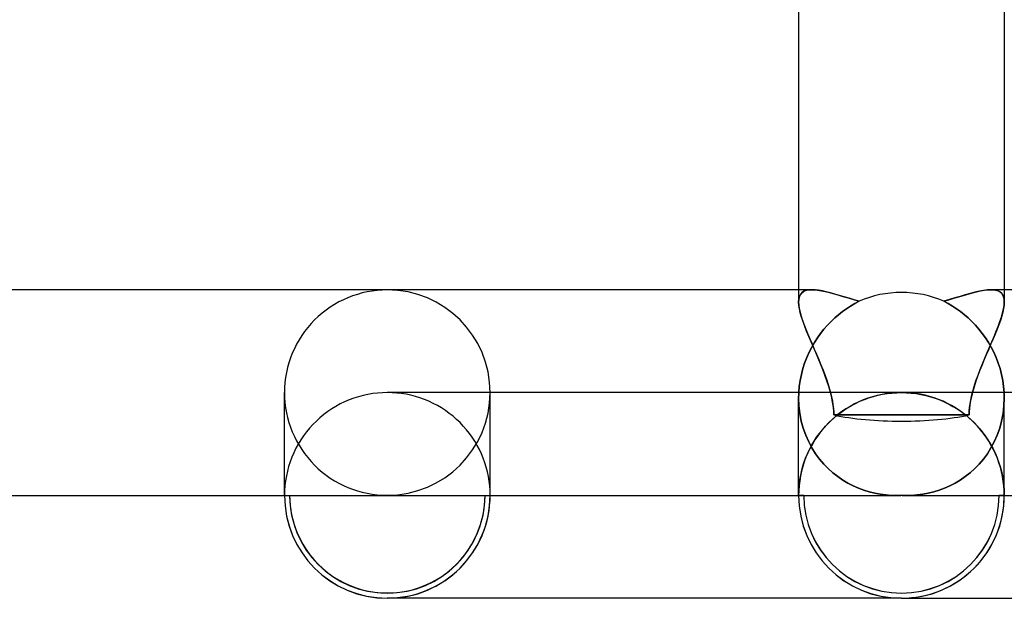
# Model space of a CAD drawing. Header units: millimetres. Extents: x -258 to 258, y -2 to 190.
# Tile 12 of 41: x -17 to 2, y -2 to 9. Entities that reach past the tile are written whole.
import ezdxf

# ---------------------------------------------------------------- set-up
doc = ezdxf.new("R2010")
doc.units = ezdxf.units.MM
doc.layers.add('HIDDEN', color=7, linetype='Continuous')
doc.layers.add('THICK', color=7, linetype='Continuous')

msp = doc.modelspace()

# ---------------------------------------------------------------- linework, layer by layer
at = {"layer": 'HIDDEN'}
for p, q in [((-2, 4), (-2, 3.76)), ((-1.984, 3.867), (-1.996, 3.817)), ((-1.995, 3.825), (-1.979, 3.88)), ((-1.963, 3.909), (-1.984, 3.867)), ((-1.979, 3.88), (-1.952, 3.925)), ((-1.935, 3.943), (-1.963, 3.909)), ((-1.952, 3.925), (-1.914, 3.959)), ((-1.898, 3.969), (-1.935, 3.943)), ((-1.914, 3.959), (-1.866, 3.982)), ((-1.853, 3.986), (-1.898, 3.969)), ((-1.866, 3.982), (-1.808, 3.996)), ((-1.801, 3.997), (-1.853, 3.986)), ((-1.808, 3.996), (-1.741, 4)), ((-1.742, 4), (-1.801, 3.997)), ((-1.741, 4), (-1.672, 3.997)), ((-1.672, 3.997), (-1.597, 3.987)), ((-1.597, 3.987), (-1.515, 3.971)), ((-1.515, 3.971), (-1.427, 3.951)), ((-1.427, 3.951), (-1.336, 3.926)), ((-1.336, 3.926), (-1.24, 3.899)), ((-1.24, 3.899), (-1.14, 3.869)), ((-1.14, 3.869), (-1.037, 3.839)), ((-1.037, 3.839), (-0.931, 3.807)), ((0.922, 3.805), (1.018, 3.833)), ((1.018, 3.833), (1.113, 3.861)), ((1.113, 3.861), (1.205, 3.889)), ((1.205, 3.889), (1.294, 3.915)), ((1.294, 3.915), (1.38, 3.938)), ((1.38, 3.938), (1.462, 3.959)), ((1.462, 3.959), (1.539, 3.976)), ((1.539, 3.976), (1.612, 3.989)), ((1.612, 3.989), (1.679, 3.997)), ((1.679, 3.997), (1.742, 4)), ((1.808, 3.996), (1.741, 4)), ((1.742, 4), (1.801, 3.997)), ((1.801, 3.997), (1.853, 3.986)), ((1.866, 3.982), (1.808, 3.996)), ((1.853, 3.986), (1.898, 3.969)), ((1.914, 3.959), (1.866, 3.982)), ((1.898, 3.969), (1.935, 3.943)), ((1.952, 3.925), (1.914, 3.959)), ((1.935, 3.943), (1.963, 3.909)), ((1.979, 3.88), (1.952, 3.925)), ((1.963, 3.909), (1.984, 3.867)), ((1.995, 3.825), (1.979, 3.88)), ((1.984, 3.867), (1.996, 3.817)), ((2, 4), (2, 3.76)), ((-2, 3.759), (-1.995, 3.825)), ((-1.996, 3.817), (-2, 3.76)), ((-2, 3.76), (-1.997, 3.699)), ((-1.996, 3.696), (-2, 3.759)), ((-1.997, 3.699), (-1.987, 3.633)), ((-1.985, 3.625), (-1.996, 3.696)), ((-0.99, 3.683), (-1.07, 3.63)), ((-0.907, 3.732), (-0.99, 3.683)), ((-0.931, 3.807), (-0.823, 3.777)), ((-0.823, 3.777), (-0.907, 3.732)), ((0.823, 3.777), (0.922, 3.805)), ((0.907, 3.732), (0.823, 3.777)), ((0.99, 3.683), (0.907, 3.732)), ((1.07, 3.63), (0.99, 3.683)), ((1.985, 3.625), (1.996, 3.696)), ((1.997, 3.699), (1.987, 3.633)), ((2, 3.759), (1.995, 3.825)), ((1.996, 3.817), (2, 3.76)), ((1.996, 3.696), (2, 3.759)), ((2, 3.76), (1.997, 3.699)), ((-1.987, 3.633), (-1.971, 3.562)), ((-1.968, 3.549), (-1.985, 3.625)), ((-1.971, 3.562), (-1.95, 3.485)), ((-1.944, 3.466), (-1.968, 3.549)), ((-1.95, 3.485), (-1.924, 3.404)), ((-1.915, 3.379), (-1.944, 3.466)), ((-1.298, 3.451), (-1.37, 3.382)), ((-1.224, 3.514), (-1.298, 3.451)), ((-1.148, 3.574), (-1.224, 3.514)), ((-1.07, 3.63), (-1.148, 3.574)), ((1.148, 3.574), (1.07, 3.63)), ((1.224, 3.514), (1.148, 3.574)), ((1.298, 3.451), (1.224, 3.514)), ((1.37, 3.382), (1.298, 3.451)), ((1.915, 3.379), (1.944, 3.466)), ((1.95, 3.485), (1.924, 3.404)), ((1.944, 3.466), (1.968, 3.549)), ((1.971, 3.562), (1.95, 3.485)), ((1.968, 3.549), (1.985, 3.625)), ((1.987, 3.633), (1.971, 3.562)), ((-1.924, 3.404), (-1.894, 3.319)), ((-1.882, 3.287), (-1.915, 3.379)), ((-1.894, 3.319), (-1.859, 3.23)), ((-1.844, 3.191), (-1.882, 3.287)), ((-1.44, 3.31), (-1.507, 3.233)), ((-1.37, 3.382), (-1.44, 3.31)), ((1.44, 3.31), (1.37, 3.382)), ((1.507, 3.233), (1.44, 3.31)), ((1.844, 3.191), (1.882, 3.287)), ((1.894, 3.319), (1.859, 3.23)), ((1.882, 3.287), (1.915, 3.379)), ((1.924, 3.404), (1.894, 3.319)), ((-1.859, 3.23), (-1.822, 3.138)), ((-1.803, 3.092), (-1.844, 3.191)), ((-1.822, 3.138), (-1.782, 3.043)), ((-1.759, 2.989), (-1.803, 3.092)), ((-1.633, 3.066), (-1.692, 2.976)), ((-1.572, 3.151), (-1.633, 3.066)), ((-1.507, 3.233), (-1.572, 3.151)), ((1.572, 3.151), (1.507, 3.233)), ((1.633, 3.066), (1.572, 3.151)), ((1.692, 2.976), (1.633, 3.066)), ((1.759, 2.989), (1.803, 3.092)), ((1.822, 3.138), (1.782, 3.043)), ((1.803, 3.092), (1.844, 3.191)), ((1.859, 3.23), (1.822, 3.138)), ((-1.746, 2.881), (-1.796, 2.783)), ((-1.782, 3.043), (-1.74, 2.946)), ((-1.714, 2.884), (-1.759, 2.989)), ((-1.692, 2.976), (-1.746, 2.881)), ((-1.74, 2.946), (-1.697, 2.847)), ((-1.667, 2.778), (-1.714, 2.884)), ((1.667, 2.778), (1.714, 2.884)), ((1.746, 2.881), (1.692, 2.976)), ((1.74, 2.946), (1.697, 2.847)), ((1.714, 2.884), (1.759, 2.989)), ((1.782, 3.043), (1.74, 2.946)), ((1.796, 2.783), (1.746, 2.881)), ((-1.796, 2.783), (-1.842, 2.68)), ((-1.697, 2.847), (-1.654, 2.746)), ((-1.621, 2.67), (-1.667, 2.778)), ((-1.654, 2.746), (-1.61, 2.644)), ((1.654, 2.746), (1.61, 2.644)), ((1.621, 2.67), (1.667, 2.778)), ((1.697, 2.847), (1.654, 2.746)), ((1.842, 2.68), (1.796, 2.783)), ((-1.883, 2.574), (-1.918, 2.465)), ((-1.842, 2.68), (-1.883, 2.574)), ((-1.575, 2.561), (-1.621, 2.67)), ((-1.61, 2.644), (-1.567, 2.541)), ((-1.531, 2.451), (-1.575, 2.561)), ((-1.567, 2.541), (-1.525, 2.436)), ((1.567, 2.541), (1.525, 2.436)), ((1.531, 2.451), (1.575, 2.561)), ((1.61, 2.644), (1.567, 2.541)), ((1.575, 2.561), (1.621, 2.67)), ((1.883, 2.574), (1.842, 2.68)), ((1.918, 2.465), (1.883, 2.574)), ((-1.947, 2.352), (-1.971, 2.236)), ((-1.918, 2.465), (-1.947, 2.352)), ((-1.489, 2.341), (-1.531, 2.451)), ((-1.525, 2.436), (-1.485, 2.33)), ((-1.449, 2.229), (-1.489, 2.341)), ((-1.485, 2.33), (-1.446, 2.221)), ((1.485, 2.33), (1.446, 2.221)), ((1.449, 2.229), (1.489, 2.341)), ((1.525, 2.436), (1.485, 2.33)), ((1.489, 2.341), (1.531, 2.451)), ((1.947, 2.352), (1.918, 2.465)), ((1.971, 2.236), (1.947, 2.352)), ((-1.987, 2.119), (-1.997, 2)), ((-1.971, 2.236), (-1.987, 2.119)), ((-1.413, 2.115), (-1.449, 2.229)), ((-1.446, 2.221), (-1.411, 2.111)), ((-1.38, 2), (-1.413, 2.115)), ((-1.411, 2.111), (-1.38, 2)), ((1.38, 2), (1.413, 2.115)), ((1.411, 2.111), (1.38, 2)), ((1.446, 2.221), (1.411, 2.111)), ((1.413, 2.115), (1.449, 2.229)), ((1.987, 2.119), (1.971, 2.236)), ((1.997, 2), (1.987, 2.119)), ((-9.907, 1.998), (-10, 2)), ((-9.815, 1.991), (-9.907, 1.998)), ((-9.723, 1.981), (-9.815, 1.991)), ((-9.632, 1.966), (-9.723, 1.981)), ((-9.542, 1.947), (-9.632, 1.966)), ((-9.453, 1.924), (-9.542, 1.947)), ((-9.365, 1.896), (-9.453, 1.924)), ((-8, 0), (-8, 2)), ((-1.999, 1.946), (-2, 1.928)), ((-2, 1.928), (-1.999, 1.946)), ((-2, 1.928), (-2, 1.91)), ((-2, 1.91), (-2, 1.928)), ((-1.998, 1.982), (-1.999, 1.964)), ((-1.999, 1.964), (-1.998, 1.982)), ((-1.999, 1.964), (-1.999, 1.946)), ((-1.999, 1.946), (-1.999, 1.964)), ((-1.997, 2), (-1.998, 1.982)), ((-1.998, 1.982), (-1.997, 2)), ((-1.363, 1.928), (-1.38, 2)), ((-1.38, 2), (-1.36, 1.917)), ((-1.348, 1.855), (-1.363, 1.928)), ((-1.36, 1.917), (-1.344, 1.838)), ((-0.563, 1.919), (-0.654, 1.89)), ((-0.635, 1.896), (-0.547, 1.924)), ((-0.471, 1.944), (-0.563, 1.919)), ((-0.547, 1.924), (-0.458, 1.947)), ((-0.378, 1.964), (-0.471, 1.944)), ((-0.458, 1.947), (-0.368, 1.966)), ((-0.284, 1.98), (-0.378, 1.964)), ((-0.368, 1.966), (-0.277, 1.981)), ((-0.19, 1.991), (-0.284, 1.98)), ((-0.277, 1.981), (-0.185, 1.991)), ((-0.095, 1.998), (-0.19, 1.991)), ((-0.185, 1.991), (-0.092, 1.998)), ((0, 2), (-0.095, 1.998)), ((-0.092, 1.998), (0, 2)), ((0.092, 1.998), (0, 2)), ((10, 2), (0, 2)), ((0.185, 1.991), (0.092, 1.998)), ((0.277, 1.981), (0.185, 1.991)), ((0.368, 1.966), (0.277, 1.981)), ((0.458, 1.947), (0.368, 1.966)), ((0.547, 1.924), (0.458, 1.947)), ((0.635, 1.896), (0.547, 1.924)), ((1.36, 1.917), (1.344, 1.838)), ((1.348, 1.855), (1.363, 1.928)), ((1.38, 2), (1.36, 1.917)), ((1.363, 1.928), (1.38, 2)), ((1.998, 1.982), (1.997, 2)), ((1.999, 1.964), (1.998, 1.982)), ((1.999, 1.946), (1.999, 1.964)), ((2, 1.928), (1.999, 1.946)), ((2, 1.91), (2, 1.928)), ((-9.278, 1.865), (-9.365, 1.896)), ((-9.192, 1.83), (-9.278, 1.865)), ((-9.108, 1.79), (-9.192, 1.83)), ((-9.027, 1.747), (-9.108, 1.79)), ((-8.947, 1.701), (-9.027, 1.747)), ((-2, 1.91), (-2, 1.892)), ((-2, 1.892), (-2, 1.91)), ((-2, 0), (-2, 1.894)), ((-2, 1.892), (-1.994, 1.74)), ((-1.994, 1.74), (-2, 1.892)), ((-1.994, 1.74), (-1.977, 1.591)), ((-1.977, 1.591), (-1.994, 1.74)), ((-1.335, 1.782), (-1.348, 1.855)), ((-1.344, 1.838), (-1.332, 1.763)), ((-1.325, 1.709), (-1.335, 1.782)), ((-1.332, 1.763), (-1.323, 1.693)), ((-1, 1.732), (-1.081, 1.683)), ((-1.053, 1.701), (-0.973, 1.747)), ((-0.916, 1.778), (-1, 1.732)), ((-0.973, 1.747), (-0.891, 1.79)), ((-0.831, 1.819), (-0.916, 1.778)), ((-0.891, 1.79), (-0.808, 1.83)), ((-0.743, 1.857), (-0.831, 1.819)), ((-0.808, 1.83), (-0.722, 1.865)), ((-0.654, 1.89), (-0.743, 1.857)), ((-0.722, 1.865), (-0.635, 1.896)), ((0.722, 1.865), (0.635, 1.896)), ((0.808, 1.83), (0.722, 1.865)), ((0.891, 1.79), (0.808, 1.83)), ((0.973, 1.747), (0.891, 1.79)), ((1.053, 1.701), (0.973, 1.747)), ((1.332, 1.763), (1.323, 1.693)), ((1.325, 1.709), (1.335, 1.782)), ((1.344, 1.838), (1.332, 1.763)), ((1.335, 1.782), (1.348, 1.855)), ((1.977, 1.591), (1.994, 1.74)), ((1.994, 1.74), (1.977, 1.591)), ((1.994, 1.74), (2, 1.892)), ((2, 1.892), (1.994, 1.74)), ((2, 1.892), (2, 1.91)), ((-8.87, 1.65), (-8.947, 1.701)), ((-8.795, 1.596), (-8.87, 1.65)), ((-8.722, 1.539), (-8.795, 1.596)), ((-8.653, 1.478), (-8.722, 1.539)), ((-1.977, 1.591), (-1.948, 1.445)), ((-1.948, 1.445), (-1.977, 1.591)), ((-1.347, 1.478), (-1.277, 1.539)), ((-1.318, 1.637), (-1.325, 1.709)), ((-1.323, 1.693), (-1.317, 1.626)), ((-1.314, 1.565), (-1.318, 1.637)), ((-1.317, 1.626), (-1.314, 1.565)), ((-0.874, 1.565), (-1.314, 1.565)), ((-1.314, 1.565), (-0.874, 1.565)), ((-1.236, 1.572), (-1.309, 1.512)), ((-1.277, 1.539), (-1.205, 1.596)), ((-1.16, 1.629), (-1.236, 1.572)), ((-1.205, 1.596), (-1.13, 1.65)), ((-1.081, 1.683), (-1.16, 1.629)), ((-1.13, 1.65), (-1.053, 1.701)), ((-0.436, 1.566), (-0.874, 1.565)), ((-0.874, 1.565), (-0.436, 1.566)), ((0, 1.566), (-0.436, 1.566)), ((-0.436, 1.566), (0, 1.566)), ((0.436, 1.566), (0, 1.566)), ((0, 1.566), (0.436, 1.566)), ((0.874, 1.565), (0.436, 1.566)), ((0.436, 1.566), (0.874, 1.565)), ((1.314, 1.565), (0.874, 1.565)), ((0.874, 1.565), (1.314, 1.565)), ((1.13, 1.65), (1.053, 1.701)), ((1.205, 1.596), (1.13, 1.65)), ((1.277, 1.539), (1.205, 1.596)), ((1.347, 1.478), (1.277, 1.539)), ((1.314, 1.565), (1.318, 1.637)), ((1.317, 1.626), (1.314, 1.565)), ((1.323, 1.693), (1.317, 1.626)), ((1.318, 1.637), (1.325, 1.709)), ((1.948, 1.445), (1.977, 1.591)), ((1.977, 1.591), (1.948, 1.445)), ((-8.586, 1.415), (-8.653, 1.478)), ((-8.522, 1.348), (-8.586, 1.415)), ((-8.461, 1.278), (-8.522, 1.348)), ((-1.948, 1.445), (-1.91, 1.305)), ((-1.91, 1.305), (-1.948, 1.445)), ((-1.539, 1.278), (-1.478, 1.348)), ((-1.447, 1.38), (-1.511, 1.31)), ((-1.478, 1.348), (-1.414, 1.415)), ((-1.38, 1.447), (-1.447, 1.38)), ((-1.414, 1.415), (-1.347, 1.478)), ((-1.309, 1.512), (-1.38, 1.447)), ((1.414, 1.415), (1.347, 1.478)), ((1.478, 1.348), (1.414, 1.415)), ((1.539, 1.278), (1.478, 1.348)), ((1.91, 1.305), (1.948, 1.445)), ((1.948, 1.445), (1.91, 1.305)), ((-8.404, 1.205), (-8.461, 1.278)), ((-8.35, 1.131), (-8.404, 1.205)), ((-1.91, 1.305), (-1.862, 1.171)), ((-1.862, 1.171), (-1.91, 1.305)), ((-1.862, 1.171), (-1.805, 1.044)), ((-1.805, 1.044), (-1.862, 1.171)), ((-1.629, 1.16), (-1.682, 1.082)), ((-1.65, 1.131), (-1.596, 1.205)), ((-1.572, 1.236), (-1.629, 1.16)), ((-1.596, 1.205), (-1.539, 1.278)), ((-1.511, 1.31), (-1.572, 1.236)), ((1.596, 1.205), (1.539, 1.278)), ((1.65, 1.131), (1.596, 1.205)), ((1.805, 1.044), (1.862, 1.171)), ((1.862, 1.171), (1.805, 1.044)), ((1.862, 1.171), (1.91, 1.305)), ((1.91, 1.305), (1.862, 1.171)), ((-8.3, 1.053), (-8.35, 1.131)), ((-8.253, 0.974), (-8.3, 1.053)), ((-8.21, 0.892), (-8.253, 0.974)), ((-1.805, 1.044), (-1.741, 0.924)), ((-1.741, 0.924), (-1.805, 1.044)), ((-1.79, 0.892), (-1.747, 0.974)), ((-1.732, 1), (-1.777, 0.917)), ((-1.747, 0.974), (-1.7, 1.053)), ((-1.682, 1.082), (-1.732, 1)), ((-1.7, 1.053), (-1.65, 1.131)), ((1.7, 1.053), (1.65, 1.131)), ((1.747, 0.974), (1.7, 1.053)), ((1.741, 0.924), (1.805, 1.044)), ((1.805, 1.044), (1.741, 0.924)), ((1.79, 0.892), (1.747, 0.974)), ((-8.171, 0.808), (-8.21, 0.892)), ((-8.135, 0.723), (-8.171, 0.808)), ((-1.865, 0.723), (-1.829, 0.808)), ((-1.819, 0.831), (-1.857, 0.743)), ((-1.829, 0.808), (-1.79, 0.892)), ((-1.777, 0.917), (-1.819, 0.831)), ((-1.741, 0.924), (-1.67, 0.812)), ((-1.67, 0.812), (-1.741, 0.924)), ((-1.67, 0.812), (-1.593, 0.708)), ((-1.593, 0.708), (-1.67, 0.812)), ((1.593, 0.708), (1.67, 0.812)), ((1.67, 0.812), (1.593, 0.708)), ((1.67, 0.812), (1.741, 0.924)), ((1.741, 0.924), (1.67, 0.812)), ((1.829, 0.808), (1.79, 0.892)), ((1.865, 0.723), (1.829, 0.808)), ((-8.104, 0.636), (-8.135, 0.723)), ((-8.076, 0.547), (-8.104, 0.636)), ((-1.924, 0.548), (-1.896, 0.636)), ((-1.89, 0.654), (-1.919, 0.564)), ((-1.896, 0.636), (-1.865, 0.723)), ((-1.857, 0.743), (-1.89, 0.654)), ((-1.593, 0.708), (-1.511, 0.611)), ((-1.511, 0.611), (-1.593, 0.708)), ((-1.511, 0.611), (-1.424, 0.522)), ((-1.424, 0.522), (-1.511, 0.611)), ((1.424, 0.522), (1.511, 0.611)), ((1.511, 0.611), (1.424, 0.522)), ((1.511, 0.611), (1.593, 0.708)), ((1.593, 0.708), (1.511, 0.611)), ((1.896, 0.636), (1.865, 0.723)), ((1.924, 0.548), (1.896, 0.636)), ((-8.053, 0.458), (-8.076, 0.547)), ((-8.034, 0.368), (-8.053, 0.458)), ((-1.966, 0.368), (-1.947, 0.458)), ((-1.944, 0.472), (-1.964, 0.379)), ((-1.947, 0.458), (-1.924, 0.548)), ((-1.919, 0.564), (-1.944, 0.472)), ((-1.424, 0.522), (-1.333, 0.441)), ((-1.333, 0.441), (-1.424, 0.522)), ((-1.333, 0.441), (-1.239, 0.367)), ((-1.239, 0.367), (-1.333, 0.441)), ((1.239, 0.367), (1.333, 0.441)), ((1.333, 0.441), (1.239, 0.367)), ((1.333, 0.441), (1.424, 0.522)), ((1.424, 0.522), (1.333, 0.441)), ((1.947, 0.458), (1.924, 0.548)), ((1.966, 0.368), (1.947, 0.458)), ((-8.019, 0.277), (-8.034, 0.368)), ((-8.009, 0.185), (-8.019, 0.277)), ((-1.98, 0.285), (-1.991, 0.191)), ((-1.991, 0.185), (-1.981, 0.277)), ((-1.981, 0.277), (-1.966, 0.368)), ((-1.964, 0.379), (-1.98, 0.285)), ((-1.239, 0.367), (-1.143, 0.3)), ((-1.143, 0.3), (-1.239, 0.367)), ((-1.143, 0.3), (-1.043, 0.241)), ((-1.043, 0.241), (-1.143, 0.3)), ((-1.043, 0.241), (-0.942, 0.188)), ((-0.942, 0.188), (-1.043, 0.241)), ((0.942, 0.188), (1.043, 0.241)), ((1.043, 0.241), (0.942, 0.188)), ((1.043, 0.241), (1.143, 0.3)), ((1.143, 0.3), (1.043, 0.241)), ((1.143, 0.3), (1.239, 0.367)), ((1.239, 0.367), (1.143, 0.3)), ((1.981, 0.277), (1.966, 0.368)), ((1.991, 0.185), (1.981, 0.277)), ((-11.9, 0), (-8.1, 0)), ((-8.002, 0.093), (-8.009, 0.185)), ((-8, 0), (-8.002, 0.093)), ((-8, 0), (-2, 0)), ((-1.998, 0.095), (-2, 0)), ((-2, 0), (-1.998, 0.093)), ((-1.991, 0.191), (-1.998, 0.095)), ((-1.998, 0.093), (-1.991, 0.185)), ((-1.9, 0), (-0.106, 0)), ((-0.942, 0.188), (-0.838, 0.142)), ((-0.838, 0.142), (-0.942, 0.188)), ((-0.838, 0.142), (-0.734, 0.103)), ((-0.734, 0.103), (-0.838, 0.142)), ((-0.734, 0.103), (-0.628, 0.07)), ((-0.628, 0.07), (-0.734, 0.103)), ((-0.628, 0.07), (-0.521, 0.044)), ((-0.521, 0.044), (-0.628, 0.07)), ((-0.521, 0.044), (-0.413, 0.024)), ((-0.413, 0.024), (-0.521, 0.044)), ((-0.413, 0.024), (-0.304, 0.01)), ((-0.304, 0.01), (-0.413, 0.024)), ((-0.304, 0.01), (-0.195, 0.002)), ((-0.195, 0.002), (-0.304, 0.01)), ((-0.195, 0.002), (-0.086, 0)), ((-0.086, 0), (-0.195, 0.002)), ((-0.086, 0), (-0.072, 0)), ((-0.072, 0), (-0.086, 0)), ((-0.072, 0), (-0.057, 0.001)), ((-0.057, 0.001), (-0.072, 0)), ((-0.057, 0.001), (-0.043, 0.001)), ((-0.043, 0.001), (-0.057, 0.001)), ((-0.043, 0.001), (-0.029, 0.002)), ((-0.029, 0.002), (-0.043, 0.001)), ((-0.029, 0.002), (-0.014, 0.002)), ((-0.014, 0.002), (-0.029, 0.002)), ((-0.014, 0.002), (0, 0.003)), ((0, 0.003), (-0.014, 0.002)), ((0, 0.003), (0.014, 0.002)), ((0.014, 0.002), (0, 0.003)), ((0.014, 0.002), (0.029, 0.002)), ((0.029, 0.002), (0.014, 0.002)), ((0.029, 0.002), (0.043, 0.001)), ((0.043, 0.001), (0.029, 0.002)), ((0.043, 0.001), (0.057, 0.001)), ((0.057, 0.001), (0.043, 0.001)), ((0.057, 0.001), (0.072, 0)), ((0.072, 0), (0.057, 0.001)), ((0.072, 0), (0.086, 0)), ((0.086, 0), (0.072, 0)), ((0.086, 0), (0.195, 0.002)), ((0.195, 0.002), (0.086, 0)), ((0.106, 0), (1.9, 0)), ((0.195, 0.002), (0.304, 0.01)), ((0.304, 0.01), (0.195, 0.002)), ((0.304, 0.01), (0.413, 0.024)), ((0.413, 0.024), (0.304, 0.01)), ((0.413, 0.024), (0.521, 0.044)), ((0.521, 0.044), (0.413, 0.024)), ((0.521, 0.044), (0.628, 0.07)), ((0.628, 0.07), (0.521, 0.044)), ((0.628, 0.07), (0.734, 0.103)), ((0.734, 0.103), (0.628, 0.07)), ((0.734, 0.103), (0.838, 0.142)), ((0.838, 0.142), (0.734, 0.103)), ((0.838, 0.142), (0.942, 0.188)), ((0.942, 0.188), (0.838, 0.142)), ((1.998, 0.093), (1.991, 0.185)), ((2, 0), (1.998, 0.093)), ((-12, 0), (-11.9, 0)), ((-8.1, 0), (-8, 0)), ((-2, 0), (-1.9, 0)), ((-1.9, 0), (-2, 0)), ((1.9, 0), (2, 0)), ((2, 0), (1.9, 0))]:
    msp.add_line(p, q, dxfattribs=at)
for centre, radius, start, end in [((-10, 0), 1.9, 180, 0), ((-10, 0), 2, 270, 0), ((0, 0), 2, 180, 270), ((0, 0), 1.9, 180, 0), ((0, 0), 1.9, 180, 0), ((0, 0), 2, 180, 270)]:
    msp.add_arc(centre, radius, start, end, dxfattribs=at)
for centre, major_axis, ratio, start_param, end_param in [((0, 2.028), (2, 0), 0.959444, 1.570796, 1.994789), ((0, 2.028), (2, 0), 0.959444, 1.146803, 1.570796), ((-10, 2), (2, 0), 0.998223, -3.141593, -1.570796), ((-10, 2), (2, 0), 0.998223, -1.570796, 0), ((0, 1.938), (-2, 0), 0.247435, 0.854248, 1.570796), ((0, 1.938), (-2, 0), 0.247435, 1.570796, 2.287345), ((-10, 0), (-2, 0), 0.998223, 0, 1.570796), ((-10, 0), (-1.9, 0), 0.998223, 0, 3.141593), ((0, 0), (-2, 0), 0.998581, 0, 1.570796), ((0, 0), (1.9, 0), 0.998581, 3.141593, 6.283185), ((0, 0), (1.9, 0), 0.998581, 3.141593, 6.283185), ((-10, 0), (-2, 0), 0.998223, 1.570796, 3.141593), ((0, 0), (-2, 0), 0.998581, 1.570796, 3.141593)]:
    msp.add_ellipse(centre, major_axis=major_axis, ratio=ratio, start_param=start_param, end_param=end_param, dxfattribs=at)
at = {"layer": 'THICK'}
for p, q in [((-2, 9.716), (-2, 4)), ((2, 9.716), (2, 4)), ((-1.742, 4), (-212.993, 4)), ((-1.679, 3.997), (-1.742, 4)), ((-1.612, 3.989), (-1.679, 3.997)), ((-1.539, 3.976), (-1.612, 3.989)), ((-1.462, 3.959), (-1.539, 3.976)), ((-1.38, 3.938), (-1.462, 3.959)), ((-1.294, 3.915), (-1.38, 3.938)), ((-1.205, 3.889), (-1.294, 3.915)), ((-1.113, 3.861), (-1.205, 3.889)), ((-1.018, 3.833), (-1.113, 3.861)), ((-0.922, 3.805), (-1.018, 3.833)), ((1.037, 3.839), (0.931, 3.807)), ((1.14, 3.869), (1.037, 3.839)), ((1.24, 3.899), (1.14, 3.869)), ((1.336, 3.926), (1.24, 3.899)), ((1.427, 3.951), (1.336, 3.926)), ((1.515, 3.971), (1.427, 3.951)), ((1.597, 3.987), (1.515, 3.971)), ((1.672, 3.997), (1.597, 3.987)), ((1.741, 4), (1.672, 3.997)), ((212.993, 4), (1.742, 4)), ((-1.07, 3.63), (-0.99, 3.683)), ((-0.99, 3.683), (-0.907, 3.732)), ((-0.823, 3.777), (-0.922, 3.805)), ((-0.907, 3.732), (-0.823, 3.777)), ((0.931, 3.807), (0.823, 3.777)), ((0.823, 3.777), (0.907, 3.732)), ((0.907, 3.732), (0.99, 3.683)), ((0.99, 3.683), (1.07, 3.63)), ((-1.37, 3.382), (-1.298, 3.451)), ((-1.298, 3.451), (-1.224, 3.514)), ((-1.224, 3.514), (-1.148, 3.574)), ((-1.148, 3.574), (-1.07, 3.63)), ((1.07, 3.63), (1.148, 3.574)), ((1.148, 3.574), (1.224, 3.514)), ((1.224, 3.514), (1.298, 3.451)), ((1.298, 3.451), (1.37, 3.382)), ((-1.507, 3.233), (-1.44, 3.31)), ((-1.44, 3.31), (-1.37, 3.382)), ((1.37, 3.382), (1.44, 3.31)), ((1.44, 3.31), (1.507, 3.233)), ((-1.692, 2.976), (-1.633, 3.066)), ((-1.633, 3.066), (-1.572, 3.151)), ((-1.572, 3.151), (-1.507, 3.233)), ((1.507, 3.233), (1.572, 3.151)), ((1.572, 3.151), (1.633, 3.066)), ((1.633, 3.066), (1.692, 2.976)), ((-1.796, 2.783), (-1.746, 2.881)), ((-1.746, 2.881), (-1.692, 2.976)), ((1.692, 2.976), (1.746, 2.881)), ((1.746, 2.881), (1.796, 2.783)), ((-1.842, 2.68), (-1.796, 2.783)), ((1.796, 2.783), (1.842, 2.68)), ((-1.918, 2.465), (-1.883, 2.574)), ((-1.883, 2.574), (-1.842, 2.68)), ((1.842, 2.68), (1.883, 2.574)), ((1.883, 2.574), (1.918, 2.465)), ((-1.971, 2.236), (-1.947, 2.352)), ((-1.947, 2.352), (-1.918, 2.465)), ((1.918, 2.465), (1.947, 2.352)), ((1.947, 2.352), (1.971, 2.236)), ((-1.997, 2), (-1.987, 2.119)), ((-1.987, 2.119), (-1.971, 2.236)), ((1.971, 2.236), (1.987, 2.119)), ((1.987, 2.119), (1.997, 2)), ((-12, 0), (-12, 2)), ((-10.563, 1.919), (-10.654, 1.89)), ((-10.471, 1.944), (-10.563, 1.919)), ((-10.378, 1.964), (-10.471, 1.944)), ((-10.284, 1.98), (-10.378, 1.964)), ((-10.19, 1.991), (-10.284, 1.98)), ((-10.095, 1.998), (-10.19, 1.991)), ((-10, 2), (-10.095, 1.998)), ((0, 2), (-10, 2)), ((0, 2), (0.095, 1.998)), ((0.095, 1.998), (0.19, 1.991)), ((0.19, 1.991), (0.284, 1.98)), ((0.284, 1.98), (0.378, 1.964)), ((0.378, 1.964), (0.471, 1.944)), ((0.471, 1.944), (0.563, 1.919)), ((0.563, 1.919), (0.654, 1.89)), ((1.997, 2), (1.998, 1.982)), ((1.998, 1.982), (1.999, 1.964)), ((1.999, 1.964), (1.999, 1.946)), ((1.999, 1.946), (2, 1.928)), ((2, 1.928), (2, 1.91)), ((-11, 1.732), (-11.081, 1.682)), ((-10.916, 1.778), (-11, 1.732)), ((-10.831, 1.819), (-10.916, 1.778)), ((-10.743, 1.857), (-10.831, 1.819)), ((-10.654, 1.89), (-10.743, 1.857)), ((0.654, 1.89), (0.743, 1.857)), ((0.743, 1.857), (0.831, 1.819)), ((0.831, 1.819), (0.916, 1.778)), ((0.916, 1.778), (1, 1.732)), ((1, 1.732), (1.081, 1.683)), ((2, 1.91), (2, 1.892)), ((2, 0), (2, 1.894)), ((-11.236, 1.572), (-11.31, 1.512)), ((-11.16, 1.629), (-11.236, 1.572)), ((-11.081, 1.682), (-11.16, 1.629)), ((1.081, 1.683), (1.16, 1.629)), ((1.16, 1.629), (1.236, 1.572)), ((1.236, 1.572), (1.309, 1.512)), ((-11.448, 1.38), (-11.512, 1.31)), ((-11.38, 1.447), (-11.448, 1.38)), ((-11.31, 1.512), (-11.38, 1.447)), ((1.309, 1.512), (1.38, 1.447)), ((1.38, 1.447), (1.447, 1.38)), ((1.447, 1.38), (1.511, 1.31)), ((-11.629, 1.16), (-11.682, 1.081)), ((-11.572, 1.236), (-11.629, 1.16)), ((-11.512, 1.31), (-11.572, 1.236)), ((1.511, 1.31), (1.572, 1.236)), ((1.572, 1.236), (1.629, 1.16)), ((1.629, 1.16), (1.682, 1.082)), ((-11.732, 1), (-11.778, 0.917)), ((-11.682, 1.081), (-11.732, 1)), ((1.682, 1.082), (1.732, 1)), ((1.732, 1), (1.777, 0.917)), ((-11.819, 0.831), (-11.857, 0.743)), ((-11.778, 0.917), (-11.819, 0.831)), ((1.777, 0.917), (1.819, 0.831)), ((1.819, 0.831), (1.857, 0.743)), ((-11.89, 0.654), (-11.919, 0.563)), ((-11.857, 0.743), (-11.89, 0.654)), ((1.857, 0.743), (1.89, 0.654)), ((1.89, 0.654), (1.919, 0.564)), ((-11.944, 0.472), (-11.964, 0.379)), ((-11.919, 0.563), (-11.944, 0.472)), ((1.919, 0.564), (1.944, 0.472)), ((1.944, 0.472), (1.964, 0.379)), ((-11.98, 0.285), (-11.991, 0.191)), ((-11.964, 0.379), (-11.98, 0.285)), ((1.964, 0.379), (1.98, 0.285)), ((1.98, 0.285), (1.991, 0.191)), ((-33.366, 0), (-12, 0)), ((-11.998, 0.095), (-12, 0)), ((-11.991, 0.191), (-11.998, 0.095)), ((1.991, 0.191), (1.998, 0.095)), ((1.998, 0.095), (2, 0)), ((2, 0), (24.113, 0)), ((0, -2), (-10, -2)), ((0, -2), (10, -2))]:
    msp.add_line(p, q, dxfattribs=at)
for centre, start, end in [((-10, 0), 180, 270), ((0, 0), 270, 0)]:
    msp.add_arc(centre, 2, start, end, dxfattribs=at)
for centre, major_axis, ratio, start_param, end_param in [((-10, 2), (2, 0), 0.998223, 1.570796, 3.141593), ((-10, 2), (2, 0), 0.998223, 0, 1.570796), ((0, 2.028), (-2, 0), 0.959444, -1.570796, -1.146803), ((0, 2.028), (-2, 0), 0.959444, -1.994789, -1.570796)]:
    msp.add_ellipse(centre, major_axis=major_axis, ratio=ratio, start_param=start_param, end_param=end_param, dxfattribs=at)

doc.saveas('drawing.dxf')
